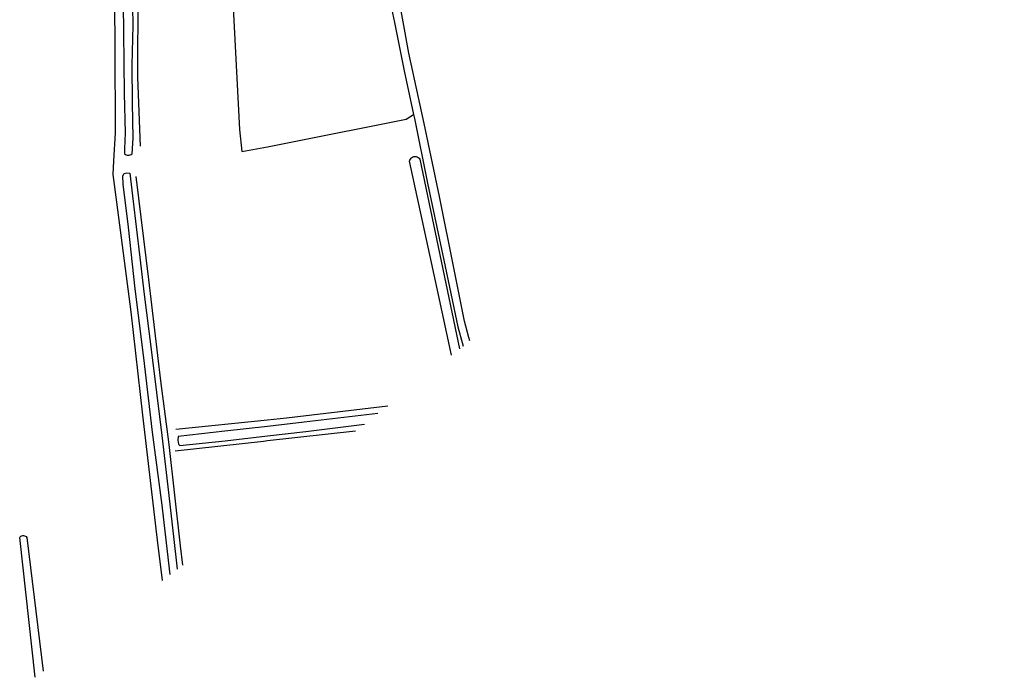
# Model space of a CAD drawing. Header units: metres. Extents: x 233874 to 239264, y 443832 to 448222.
# Tile 162 of 195: x 237916 to 238250, y 445666 to 445889. Entities that reach past the tile are written whole.
import ezdxf

# ---------------------------------------------------------------- set-up
doc = ezdxf.new("R2010")
doc.units = ezdxf.units.M
doc.header["$MEASUREMENT"] = 0
for name, color, linetype in [('INSTEEKSLOOT', 153, 'Continuous'), ('KANTVERH', 253, 'Continuous'), ('OVERIGEAFSCH', 253, 'Continuous'), ('OVLIJNOBJ', 253, 'Continuous'), ('RASTER', 253, 'Continuous')]:
    doc.layers.add(name, color=color, linetype=linetype)

msp = doc.modelspace()

# ---------------------------------------------------------------- linework, layer by layer
at = {"layer": 'INSTEEKSLOOT'}
for p, q in [((238051.65, 445841.68), (238065.14, 445777.35)), ((237921.35, 445666.14), (237916.05, 445713.49)), ((237918.42, 445713.54), (237924.02, 445668.17))]:
    msp.add_line(p, q, dxfattribs=at)
for points in [[(237953.87, 445932.48), (237953.6, 445940.86), (237952.9, 445941.43), (237951.99, 445941.45), (237951.27, 445941.15), (237950.83, 445940.31), (237950.63, 445937.95), (237950.72, 445925.44), (237950.96, 445903.57), (237951.28, 445884.66), (237951.47, 445863.94), (237951.76, 445850.57), (237951.63, 445845.13), (237951.62, 445843.51)], [(237954.12, 445843.42), (237954.54, 445848.77), (237954.33, 445860.78), (237954.17, 445873.46), (237954.56, 445887.03), (237954.16, 445905.45), (237954.01, 445922.68), (237953.87, 445932.48)], [(237951.62, 445843.51), (237951.89, 445843.28), (237952.19, 445843.12), (237952.51, 445843.01), (237952.85, 445842.97), (237953.2, 445842.99), (237953.53, 445843.07), (237953.84, 445843.22), (237954.12, 445843.42)], [(238048.19, 445841.01), (238048.3, 445841.37), (238048.47, 445841.7), (238048.71, 445841.99), (238049, 445842.23), (238049.33, 445842.4), (238049.69, 445842.51), (238050.07, 445842.54), (238050.44, 445842.51), (238050.8, 445842.39), (238051.13, 445842.21), (238051.42, 445841.97), (238051.65, 445841.68)], [(238062.43, 445775.21), (238057.62, 445797.29), (238048.19, 445841.01)], [(237967.11, 445700.95), (237966.88, 445702.89), (237964.29, 445724.5), (237961.04, 445749.17), (237958.17, 445774.37), (237955.16, 445797.74), (237952.88, 445818.59), (237951.17, 445833.17), (237951.01, 445836.02), (237951.49, 445836.77), (237952.34, 445836.98), (237953.39, 445836.89), (237954.56, 445827.27), (237955.55, 445818.77), (237956.72, 445808.29), (237958.27, 445795.86), (237960.66, 445777.22), (237964.24, 445748.03), (237966.52, 445728.76), (237969.05, 445705.81), (237969.44, 445702.72)], [(238037.49, 445755.5), (238012.51, 445752.6), (238000, 445751.15)], [(238000, 445751.15), (237985.59, 445749.47), (237969.8, 445747.76), (237969.68, 445746.49), (237969.84, 445745.11), (237970.38, 445744.62), (237985.68, 445746.21), (238000, 445747.89)], [(238000, 445747.89), (238012.99, 445749.4), (238032.94, 445751.91)], [(237916.05, 445713.49), (237916.24, 445713.74), (237916.48, 445713.94), (237916.76, 445714.08), (237917.07, 445714.16), (237917.38, 445714.16), (237917.69, 445714.1), (237917.97, 445713.97), (237918.22, 445713.78), (237918.42, 445713.54)]]:
    msp.add_lwpolyline(points, dxfattribs=at)
at = {"layer": 'KANTVERH'}
for points in [[(238068.61, 445780.09), (238068.27, 445781.28), (238066.87, 445786.78), (238063.32, 445804.31), (238058.3, 445829.06), (238053.16, 445853.73), (238048, 445877.6), (238044.35, 445897.67), (238044.02, 445903.84), (238043.97, 445911.29), (238044.13, 445920.77), (238043.88, 445947.43), (238043.87, 445957.41), (238044.26, 445960.78), (238044.5, 445962.09), (238045.44, 445962.93), (238047.54, 445963.47), (238050.91, 445964.14), (238085.52, 445971), (238117.36, 445976.05), (238153.37, 445982.53), (238182.04, 445987.5), (238213.76, 445993.58), (238249.79, 446000)], [(238000, 445955.79), (238036.2, 445962.51), (238037.36, 445962.39), (238038.56, 445961.96), (238039.21, 445961.14), (238039.66, 445960.27), (238039.78, 445957.48), (238040.48, 445946.44), (238041.08, 445926.03), (238040.68, 445904.28), (238041.08, 445898.32), (238041.78, 445894.23), (238043.11, 445887.93), (238046.37, 445871.53), (238049.53, 445856.78), (238049.82, 445855.43), (238054.3, 445833.54), (238059.87, 445807.44), (238064.56, 445784.88), (238066.38, 445778.33)]]:
    msp.add_lwpolyline(points, dxfattribs=at)
at = {"layer": 'OVERIGEAFSCH'}
for p, q in [((237968.94, 445750.15), (238000, 445753.32)), ((238029.89, 445749.49), (238000, 445746.21))]:
    msp.add_line(p, q, dxfattribs=at)
for points in [[(238000, 445753.32), (238006.44, 445753.98), (238040.84, 445758.15)], [(238000, 445746.21), (237998.68, 445746.07), (237968.78, 445742.78)]]:
    msp.add_lwpolyline(points, dxfattribs=at)
at = {"layer": 'OVLIJNOBJ'}
for p, q in [((237990.52, 445851.69), (237991.34, 445844.21)), ((237991.34, 445844.21), (238000, 445845.88))]:
    msp.add_line(p, q, dxfattribs=at)
for points in [[(237965.14, 445949.08), (237968.07, 445944.64), (237985.72, 445945.3), (237990.52, 445851.69)], [(238000, 445845.88), (238008.01, 445847.42), (238047.09, 445855.17), (238049.53, 445856.78)]]:
    msp.add_lwpolyline(points, dxfattribs=at)
at = {"layer": 'RASTER'}
for points in [[(237955.49, 445942.38), (237956.06, 445898.23), (237956.01, 445869.4), (237956.92, 445846.04)], [(237964.5, 445698.96), (237962.81, 445712.57), (237957.79, 445754.88), (237953.81, 445789.92), (237948.92, 445827.11), (237947.71, 445836.45), (237947.91, 445841.09), (237948.54, 445850.59), (237948.43, 445879.69), (237948.16, 445908.34), (237947.47, 445940)], [(237955.45, 445835.79), (237959.7, 445800.84), (237963.82, 445766.52), (237966.64, 445745.02), (237970.42, 445710.64), (237971.24, 445704.09)]]:
    msp.add_lwpolyline(points, dxfattribs=at)

doc.saveas('drawing.dxf')
